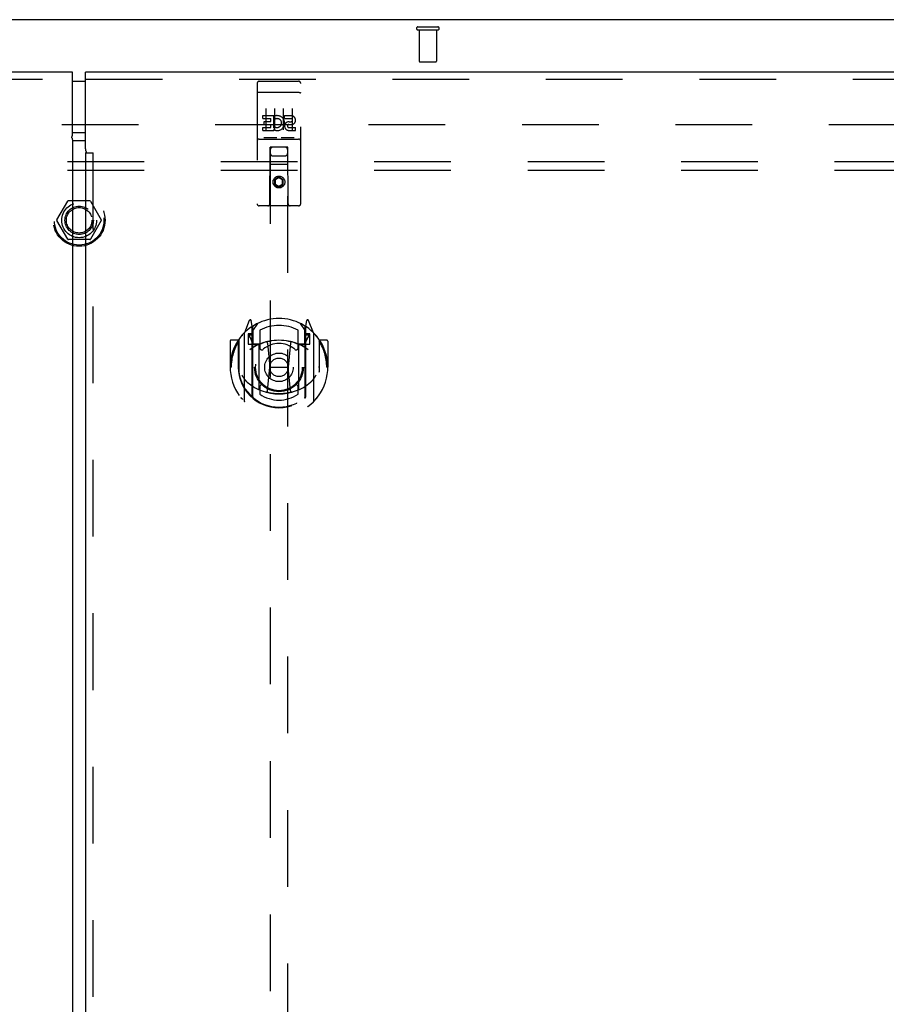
# Model space of a CAD drawing. Header units: inches. Extents: x 0 to 200, y 0 to 129.
# Tile 17 of 27: x 64 to 76, y 87 to 101. Entities that reach past the tile are written whole.
import ezdxf

# ---------------------------------------------------------------- set-up
doc = ezdxf.new("R2010")
doc.units = ezdxf.units.IN
doc.header["$LTSCALE"] = 11
doc.header["$MEASUREMENT"] = 0
doc.linetypes.add('HIDDEN', pattern=[0.2, 0.1, -0.1])
doc.layers.get('0').update_dxf_attribs({"linetype": 'CONTINUOUS'})
for name, color, linetype in [('DEFAULT_2', 8, 'HIDDEN'), ('MASTER_DOOR_ASSEMBLY', 7, 'CONTINUOUS'), ('SLAVE_DOOR_ASSEMBLY', 7, 'CONTINUOUS'), ('SUBPANEL', 7, 'CONTINUOUS')]:
    doc.layers.add(name, color=color, linetype=linetype)

msp = doc.modelspace()

# ---------------------------------------------------------------- linework, layer by layer
at = {"color": 7, "linetype": 'Continuous'}
msp.add_line((88.698, 100.97), (40.802, 100.97), dxfattribs=at)
at = {"layer": 'DEFAULT_2', "color": 8, "linetype": 'HIDDEN'}
for p, q in [((69.608, 100.866), (69.892, 100.866)), ((69.608, 100.823), (69.892, 100.823)), ((69.626, 100.823), (69.626, 100.376)), ((69.874, 100.823), (69.874, 100.376)), ((69.636, 100.366), (69.864, 100.366)), ((42.5, 99.47), (87, 99.47)), ((64.432, 98.1), (64.587, 98.368)), ((64.904, 98.373), (64.595, 98.373)), ((64.913, 98.368), (65.067, 98.1)), ((64.587, 97.823), (64.432, 98.09)), ((65.067, 98.09), (64.913, 97.823)), ((64.904, 97.818), (64.595, 97.818))]:
    msp.add_line(p, q, dxfattribs=at)
for radius in [0.372, 0.356, 0.204, 0.183]:
    msp.add_circle((64.75, 98.095), radius, dxfattribs=at)
for centre, radius, start, end in [((69.608, 100.845), 0.0215, 90, 270), ((69.892, 100.845), 0.0215, 270, 90), ((69.636, 100.376), 0.01, 180, 270), ((69.864, 100.376), 0.01, 270, 360), ((64.595, 98.363), 0.01, 90.0113, 149.988), ((64.904, 98.363), 0.01, 30.0108, 89.9876), ((64.441, 98.095), 0.01, 150.0117, 209.9873), ((65.059, 98.095), 0.01, 330.0117, 29.9873), ((64.595, 97.828), 0.01, 210.0108, 269.9876), ((64.904, 97.828), 0.01, 270.0113, 329.988)]:
    msp.add_arc(centre, radius, start, end, dxfattribs=at)
at = {"layer": 'MASTER_DOOR_ASSEMBLY', "color": 3, "linetype": 'Continuous'}
for p, q in [((64.843, 99.12), (64.843, 100.22)), ((88.375, 100.22), (64.843, 100.22)), ((64.843, 99.061), (64.843, 42.879)), ((64.85, 99.061), (64.843, 99.061))]:
    msp.add_line(p, q, dxfattribs=at)
at = {"layer": 'MASTER_DOOR_ASSEMBLY', "color": 7, "linetype": 'Continuous'}
msp.add_line((64.753, 100.09), (64.843, 100.09), dxfattribs=at)
at = {"layer": 'MASTER_DOOR_ASSEMBLY', "color": 8, "linetype": 'HIDDEN'}
for p, q in [((64.843, 100.116), (88.375, 100.116)), ((67.332, 100.088), (67.897, 100.088)), ((67.302, 100.058), (67.302, 98.333)), ((67.927, 98.333), (67.927, 100.058)), ((67.319, 99.929), (67.318, 99.929)), ((67.32, 99.929), (67.319, 99.929)), ((67.321, 99.929), (67.32, 99.929)), ((67.321, 99.929), (67.321, 99.929)), ((67.322, 99.929), (67.321, 99.929)), ((67.323, 99.929), (67.322, 99.929)), ((67.324, 99.929), (67.323, 99.929)), ((67.325, 99.929), (67.324, 99.929)), ((67.325, 99.929), (67.325, 99.929)), ((67.326, 99.929), (67.325, 99.929)), ((67.327, 99.929), (67.326, 99.929)), ((67.328, 99.929), (67.327, 99.929)), ((67.329, 99.93), (67.328, 99.929)), ((67.33, 99.93), (67.329, 99.93)), ((67.33, 99.93), (67.33, 99.93)), ((67.331, 99.93), (67.33, 99.93)), ((67.332, 99.93), (67.331, 99.93)), ((67.332, 99.93), (67.897, 99.93)), ((67.897, 99.93), (67.898, 99.93)), ((67.898, 99.93), (67.899, 99.93)), ((67.899, 99.93), (67.9, 99.93)), ((67.9, 99.93), (67.901, 99.93)), ((67.901, 99.93), (67.902, 99.93)), ((67.902, 99.93), (67.903, 99.929)), ((67.903, 99.929), (67.903, 99.929)), ((67.903, 99.929), (67.904, 99.929)), ((67.904, 99.929), (67.905, 99.929)), ((67.905, 99.929), (67.906, 99.929)), ((67.906, 99.929), (67.907, 99.929)), ((67.907, 99.929), (67.907, 99.929)), ((67.907, 99.929), (67.908, 99.929)), ((67.908, 99.929), (67.909, 99.929)), ((67.909, 99.929), (67.91, 99.929)), ((67.91, 99.929), (67.911, 99.929)), ((67.427, 99.696), (67.427, 99.39)), ((67.552, 99.696), (67.552, 99.39)), ((67.677, 99.696), (67.677, 99.39)), ((67.802, 99.696), (67.802, 99.39)), ((67.383, 99.552), (67.383, 99.595)), ((67.383, 99.595), (67.539, 99.595)), ((67.383, 99.552), (67.497, 99.552)), ((67.404, 99.467), (67.404, 99.51)), ((67.404, 99.51), (67.497, 99.51)), ((67.497, 99.51), (67.497, 99.552)), ((67.539, 99.417), (67.539, 99.595)), ((67.564, 99.547), (67.547, 99.586)), ((67.696, 99.552), (67.696, 99.595)), ((67.696, 99.595), (67.788, 99.595)), ((67.696, 99.552), (67.788, 99.552)), ((67.759, 99.508), (67.788, 99.508)), ((67.383, 99.382), (67.383, 99.424)), ((67.383, 99.424), (67.497, 99.424)), ((67.383, 99.382), (67.539, 99.382)), ((67.404, 99.467), (67.497, 99.467)), ((67.497, 99.424), (67.497, 99.467)), ((67.539, 99.417), (67.552, 99.436)), ((67.539, 99.382), (67.539, 99.394)), ((67.543, 99.392), (67.539, 99.394)), ((67.756, 99.468), (67.802, 99.468)), ((67.759, 99.424), (67.852, 99.424)), ((67.759, 99.382), (67.852, 99.382)), ((67.852, 99.382), (67.852, 99.424)), ((67.332, 99.26), (67.897, 99.26)), ((67.576, 99.276), (67.404, 99.276)), ((67.826, 99.276), (67.654, 99.276)), ((67.485, 98.333), (67.488, 99.143)), ((67.51, 99.143), (67.488, 99.143)), ((67.49, 99.143), (67.49, 73.141)), ((67.72, 99.143), (67.51, 99.143)), ((67.741, 99.143), (67.72, 99.143)), ((67.74, 73.141), (67.74, 99.143)), ((67.745, 98.333), (67.741, 99.143)), ((64.85, 99.061), (64.951, 99.061)), ((64.947, 99.061), (64.947, 42.879)), ((67.53, 99.018), (67.7, 99.018)), ((67.743, 98.893), (67.487, 98.893)), ((67.615, 98.714), (67.552, 98.678)), ((67.552, 98.678), (67.552, 98.606)), ((67.552, 98.678), (67.562, 98.673)), ((67.615, 98.703), (67.562, 98.673)), ((67.562, 98.673), (67.562, 98.612)), ((67.615, 98.714), (67.615, 98.703)), ((67.677, 98.678), (67.615, 98.714)), ((67.667, 98.673), (67.615, 98.703)), ((67.677, 98.678), (67.667, 98.673)), ((67.667, 98.612), (67.667, 98.673)), ((67.677, 98.606), (67.677, 98.678)), ((67.552, 98.606), (67.562, 98.612)), ((67.552, 98.606), (67.615, 98.57)), ((67.562, 98.612), (67.615, 98.582)), ((67.615, 98.582), (67.667, 98.612)), ((67.615, 98.57), (67.677, 98.606)), ((67.615, 98.57), (67.615, 98.582)), ((67.677, 98.606), (67.667, 98.612)), ((67.897, 98.303), (67.332, 98.303)), ((67.19, 96.659), (67.119, 96.483)), ((67.212, 96.559), (67.211, 96.559)), ((67.211, 96.559), (67.211, 96.558)), ((67.211, 96.559), (67.211, 96.558)), ((67.232, 96.575), (67.218, 96.656)), ((67.232, 95.559), (67.232, 96.575)), ((67.24, 96.508), (67.31, 96.617)), ((67.24, 95.564), (67.24, 96.567)), ((67.92, 96.617), (67.99, 96.508)), ((67.99, 95.564), (67.99, 96.567)), ((68.012, 96.656), (67.997, 96.575)), ((67.997, 96.575), (67.997, 95.559)), ((68.019, 96.558), (68.015, 96.562)), ((68.111, 96.483), (68.04, 96.659)), ((67.115, 96.473), (67.115, 95.505)), ((67.172, 96.468), (67.172, 96.318)), ((67.232, 96.468), (67.172, 96.468)), ((67.181, 96.44), (67.21, 96.394)), ((67.24, 96.448), (67.185, 96.448)), ((67.242, 96.542), (67.242, 96.335)), ((67.34, 96.52), (67.34, 96.267)), ((67.89, 96.267), (67.89, 96.52)), ((67.987, 96.335), (67.987, 96.542)), ((68.045, 96.448), (67.99, 96.448)), ((68.057, 96.468), (67.997, 96.468)), ((68.02, 96.394), (68.049, 96.44)), ((68.057, 96.318), (68.057, 96.468)), ((68.115, 95.505), (68.115, 96.473)), ((66.915, 96.362), (66.915, 95.989)), ((67.032, 96.377), (66.93, 96.377)), ((67.032, 96.377), (67.032, 95.989)), ((67.041, 96.362), (67.032, 96.377)), ((67.04, 96.38), (67.04, 95.922)), ((67.172, 96.318), (67.232, 96.318)), ((67.332, 96.317), (67.26, 96.317)), ((67.262, 96.315), (67.328, 96.315)), ((67.332, 95.676), (67.332, 96.307)), ((67.452, 96.333), (67.482, 95.989)), ((67.778, 96.333), (67.747, 95.989)), ((67.97, 96.317), (67.897, 96.317)), ((67.897, 96.307), (67.897, 95.676)), ((67.902, 96.315), (67.967, 96.315)), ((67.997, 96.318), (68.057, 96.318)), ((68.197, 96.377), (68.189, 96.362)), ((68.19, 96.38), (68.19, 95.922)), ((68.197, 95.989), (68.197, 96.377)), ((68.3, 96.377), (68.197, 96.377)), ((68.315, 96.362), (68.315, 95.989)), ((66.915, 95.989), (66.93, 95.989)), ((67.032, 95.989), (67.047, 95.989)), ((67.452, 95.65), (67.482, 95.989)), ((67.482, 95.989), (67.747, 95.989)), ((67.778, 95.65), (67.747, 95.989)), ((68.197, 95.989), (68.182, 95.989)), ((68.3, 95.989), (68.315, 95.989)), ((67.04, 95.922), (67.04, 95.92)), ((68.19, 95.922), (68.19, 95.92)), ((67.34, 95.706), (67.34, 95.603)), ((67.89, 95.603), (67.89, 95.706))]:
    msp.add_line(p, q, dxfattribs=at)
for points in [[(67.318, 99.929), (67.318, 99.929), (67.318, 99.929), (67.317, 99.929), (67.317, 99.928), (67.317, 99.928), (67.316, 99.928), (67.316, 99.928), (67.315, 99.928), (67.315, 99.928), (67.315, 99.928), (67.314, 99.928), (67.314, 99.928), (67.314, 99.928), (67.313, 99.928), (67.313, 99.928), (67.313, 99.928), (67.313, 99.928), (67.312, 99.928), (67.312, 99.928), (67.312, 99.927), (67.311, 99.927), (67.311, 99.927), (67.311, 99.927), (67.31, 99.927), (67.31, 99.927), (67.31, 99.927), (67.31, 99.927), (67.309, 99.927), (67.309, 99.927), (67.309, 99.927), (67.309, 99.927), (67.308, 99.927), (67.308, 99.926), (67.308, 99.926), (67.308, 99.926), (67.307, 99.926), (67.307, 99.926), (67.307, 99.926), (67.307, 99.926), (67.306, 99.926), (67.306, 99.926), (67.306, 99.926), (67.306, 99.926), (67.306, 99.925), (67.305, 99.925), (67.305, 99.925), (67.305, 99.925), (67.305, 99.925), (67.305, 99.925), (67.305, 99.925), (67.304, 99.925), (67.304, 99.925), (67.304, 99.925), (67.304, 99.924), (67.304, 99.924), (67.304, 99.924), (67.304, 99.924), (67.304, 99.924), (67.303, 99.924), (67.303, 99.924), (67.303, 99.924), (67.303, 99.924), (67.303, 99.924), (67.303, 99.923), (67.303, 99.923), (67.303, 99.923), (67.303, 99.923), (67.303, 99.923), (67.303, 99.923), (67.303, 99.923), (67.303, 99.923), (67.303, 99.923), (67.303, 99.923), (67.303, 99.922), (67.302, 99.922), (67.302, 99.922), (67.302, 99.922)], [(67.911, 99.929), (67.911, 99.929), (67.912, 99.929), (67.912, 99.929), (67.912, 99.929), (67.913, 99.929), (67.913, 99.928), (67.913, 99.928), (67.914, 99.928), (67.914, 99.928), (67.915, 99.928), (67.915, 99.928), (67.915, 99.928), (67.916, 99.928), (67.916, 99.928), (67.916, 99.928), (67.917, 99.928), (67.917, 99.928), (67.917, 99.928), (67.917, 99.928), (67.918, 99.928), (67.918, 99.928), (67.918, 99.927), (67.919, 99.927), (67.919, 99.927), (67.919, 99.927), (67.92, 99.927), (67.92, 99.927), (67.92, 99.927), (67.92, 99.927), (67.921, 99.927), (67.921, 99.927), (67.921, 99.927), (67.921, 99.927), (67.922, 99.927), (67.922, 99.926), (67.922, 99.926), (67.922, 99.926), (67.923, 99.926), (67.923, 99.926), (67.923, 99.926), (67.923, 99.926), (67.924, 99.926), (67.924, 99.926), (67.924, 99.926), (67.924, 99.926), (67.924, 99.925), (67.925, 99.925), (67.925, 99.925), (67.925, 99.925), (67.925, 99.925), (67.925, 99.925), (67.925, 99.925), (67.926, 99.925), (67.926, 99.925), (67.926, 99.925), (67.926, 99.924), (67.926, 99.924), (67.926, 99.924), (67.926, 99.924), (67.926, 99.924), (67.927, 99.924), (67.927, 99.924), (67.927, 99.924), (67.927, 99.924), (67.927, 99.924), (67.927, 99.923), (67.927, 99.923), (67.927, 99.923), (67.927, 99.923), (67.927, 99.923), (67.927, 99.923), (67.927, 99.923), (67.927, 99.923), (67.927, 99.923), (67.927, 99.923), (67.927, 99.922), (67.927, 99.922), (67.927, 99.922), (67.927, 99.922)], [(67.404, 99.276), (67.404, 99.276), (67.404, 99.276), (67.403, 99.276), (67.403, 99.276), (67.403, 99.276), (67.403, 99.276), (67.403, 99.276), (67.402, 99.276), (67.402, 99.276), (67.402, 99.276), (67.402, 99.276), (67.402, 99.276), (67.402, 99.276), (67.401, 99.276), (67.401, 99.276), (67.401, 99.276), (67.401, 99.276), (67.401, 99.276), (67.401, 99.276), (67.4, 99.276), (67.4, 99.276), (67.4, 99.276), (67.4, 99.276), (67.4, 99.276), (67.4, 99.276), (67.4, 99.276), (67.4, 99.276), (67.399, 99.276), (67.399, 99.276), (67.399, 99.276), (67.399, 99.276), (67.399, 99.276), (67.399, 99.276), (67.399, 99.276), (67.399, 99.276), (67.398, 99.276), (67.398, 99.276), (67.398, 99.276), (67.398, 99.276), (67.398, 99.277), (67.398, 99.277), (67.398, 99.277), (67.398, 99.277), (67.398, 99.277), (67.398, 99.277), (67.397, 99.277)], [(67.582, 99.277), (67.582, 99.277), (67.582, 99.277), (67.582, 99.277), (67.582, 99.277), (67.582, 99.277), (67.582, 99.277), (67.582, 99.276), (67.582, 99.276), (67.582, 99.276), (67.582, 99.276), (67.581, 99.276), (67.581, 99.276), (67.581, 99.276), (67.581, 99.276), (67.581, 99.276), (67.581, 99.276), (67.581, 99.276), (67.581, 99.276), (67.58, 99.276), (67.58, 99.276), (67.58, 99.276), (67.58, 99.276), (67.58, 99.276), (67.58, 99.276), (67.58, 99.276), (67.58, 99.276), (67.579, 99.276), (67.579, 99.276), (67.579, 99.276), (67.579, 99.276), (67.579, 99.276), (67.579, 99.276), (67.578, 99.276), (67.578, 99.276), (67.578, 99.276), (67.578, 99.276), (67.578, 99.276), (67.578, 99.276), (67.577, 99.276), (67.577, 99.276), (67.577, 99.276), (67.577, 99.276), (67.577, 99.276), (67.576, 99.276), (67.576, 99.276)], [(67.654, 99.276), (67.654, 99.276), (67.654, 99.276), (67.653, 99.276), (67.653, 99.276), (67.653, 99.276), (67.653, 99.276), (67.653, 99.276), (67.652, 99.276), (67.652, 99.276), (67.652, 99.276), (67.652, 99.276), (67.652, 99.276), (67.652, 99.276), (67.651, 99.276), (67.651, 99.276), (67.651, 99.276), (67.651, 99.276), (67.651, 99.276), (67.651, 99.276), (67.65, 99.276), (67.65, 99.276), (67.65, 99.276), (67.65, 99.276), (67.65, 99.276), (67.65, 99.276), (67.65, 99.276), (67.65, 99.276), (67.649, 99.276), (67.649, 99.276), (67.649, 99.276), (67.649, 99.276), (67.649, 99.276), (67.649, 99.276), (67.649, 99.276), (67.649, 99.276), (67.648, 99.276), (67.648, 99.276), (67.648, 99.276), (67.648, 99.276), (67.648, 99.277), (67.648, 99.277), (67.648, 99.277), (67.648, 99.277), (67.648, 99.277), (67.648, 99.277), (67.647, 99.277)], [(67.832, 99.277), (67.832, 99.277), (67.832, 99.277), (67.832, 99.277), (67.832, 99.277), (67.832, 99.277), (67.832, 99.277), (67.832, 99.276), (67.832, 99.276), (67.832, 99.276), (67.832, 99.276), (67.831, 99.276), (67.831, 99.276), (67.831, 99.276), (67.831, 99.276), (67.831, 99.276), (67.831, 99.276), (67.831, 99.276), (67.831, 99.276), (67.83, 99.276), (67.83, 99.276), (67.83, 99.276), (67.83, 99.276), (67.83, 99.276), (67.83, 99.276), (67.83, 99.276), (67.83, 99.276), (67.829, 99.276), (67.829, 99.276), (67.829, 99.276), (67.829, 99.276), (67.829, 99.276), (67.829, 99.276), (67.828, 99.276), (67.828, 99.276), (67.828, 99.276), (67.828, 99.276), (67.828, 99.276), (67.828, 99.276), (67.827, 99.276), (67.827, 99.276), (67.827, 99.276), (67.827, 99.276), (67.827, 99.276), (67.826, 99.276), (67.826, 99.276)], [(67.07, 96.428), (67.07, 96.429), (67.071, 96.429), (67.072, 96.43), (67.072, 96.431), (67.073, 96.432), (67.074, 96.433), (67.075, 96.433), (67.075, 96.434), (67.076, 96.435), (67.077, 96.436), (67.078, 96.436), (67.078, 96.437), (67.079, 96.438), (67.08, 96.438), (67.081, 96.439), (67.082, 96.44), (67.082, 96.44), (67.083, 96.441), (67.084, 96.442), (67.085, 96.442), (67.086, 96.443), (67.087, 96.444), (67.087, 96.444), (67.088, 96.445), (67.089, 96.445), (67.09, 96.446), (67.091, 96.446), (67.092, 96.447), (67.093, 96.447), (67.094, 96.448), (67.095, 96.448), (67.096, 96.449), (67.096, 96.449), (67.097, 96.45)], [(68.133, 96.45), (68.134, 96.449), (68.134, 96.449), (68.135, 96.448), (68.136, 96.448), (68.137, 96.447), (68.138, 96.447), (68.139, 96.446), (68.14, 96.446), (68.141, 96.445), (68.142, 96.445), (68.143, 96.444), (68.143, 96.444), (68.144, 96.443), (68.145, 96.442), (68.146, 96.442), (68.147, 96.441), (68.148, 96.44), (68.148, 96.44), (68.149, 96.439), (68.15, 96.438), (68.151, 96.438), (68.152, 96.437), (68.152, 96.436), (68.153, 96.436), (68.154, 96.435), (68.155, 96.434), (68.155, 96.433), (68.156, 96.433), (68.157, 96.432), (68.158, 96.431), (68.158, 96.43), (68.159, 96.429), (68.16, 96.429), (68.16, 96.428)], [(67.082, 95.875), (67.086, 95.87), (67.089, 95.865), (67.092, 95.86), (67.094, 95.856), (67.097, 95.851), (67.1, 95.847), (67.103, 95.843), (67.105, 95.839), (67.108, 95.835), (67.11, 95.832), (67.113, 95.828), (67.115, 95.825), (67.118, 95.822), (67.12, 95.819), (67.122, 95.816), (67.124, 95.813), (67.126, 95.81), (67.129, 95.807), (67.131, 95.805), (67.133, 95.802), (67.135, 95.8), (67.137, 95.798), (67.139, 95.796), (67.141, 95.794), (67.142, 95.791), (67.144, 95.79), (67.146, 95.788), (67.148, 95.786), (67.15, 95.784), (67.151, 95.782), (67.153, 95.781), (67.154, 95.779), (67.156, 95.778), (67.158, 95.776), (67.159, 95.775), (67.161, 95.774)], [(68.069, 95.774), (68.071, 95.775), (68.072, 95.776), (68.074, 95.778), (68.075, 95.779), (68.077, 95.781), (68.079, 95.782), (68.08, 95.784), (68.082, 95.786), (68.084, 95.788), (68.086, 95.79), (68.088, 95.791), (68.089, 95.793), (68.091, 95.796), (68.093, 95.798), (68.095, 95.8), (68.097, 95.802), (68.099, 95.805), (68.101, 95.807), (68.104, 95.81), (68.106, 95.813), (68.108, 95.816), (68.11, 95.819), (68.112, 95.822), (68.115, 95.825), (68.117, 95.828), (68.12, 95.832), (68.122, 95.835), (68.125, 95.839), (68.127, 95.843), (68.13, 95.847), (68.133, 95.851), (68.136, 95.856), (68.138, 95.86), (68.141, 95.865), (68.144, 95.87), (68.147, 95.875)], [(67.803, 95.632), (67.798, 95.631), (67.792, 95.629), (67.787, 95.628), (67.781, 95.626), (67.776, 95.625), (67.77, 95.624), (67.765, 95.623), (67.759, 95.621), (67.754, 95.62), (67.748, 95.619), (67.743, 95.618), (67.737, 95.617), (67.732, 95.616), (67.726, 95.615), (67.721, 95.614), (67.715, 95.614), (67.71, 95.613), (67.704, 95.612), (67.699, 95.611), (67.693, 95.611), (67.688, 95.61), (67.682, 95.61), (67.676, 95.609), (67.671, 95.609), (67.665, 95.608), (67.66, 95.608), (67.654, 95.607), (67.649, 95.607), (67.643, 95.607), (67.637, 95.607), (67.632, 95.607), (67.626, 95.606), (67.621, 95.606), (67.615, 95.606), (67.609, 95.606), (67.604, 95.606), (67.598, 95.607), (67.593, 95.607), (67.587, 95.607), (67.581, 95.607), (67.576, 95.607), (67.57, 95.608), (67.565, 95.608), (67.559, 95.609), (67.554, 95.609), (67.548, 95.61), (67.542, 95.61), (67.537, 95.611), (67.531, 95.611), (67.526, 95.612), (67.52, 95.613), (67.515, 95.614), (67.509, 95.614), (67.504, 95.615), (67.498, 95.616), (67.493, 95.617), (67.487, 95.618), (67.482, 95.619), (67.476, 95.62), (67.471, 95.621), (67.465, 95.623), (67.46, 95.624), (67.454, 95.625), (67.449, 95.626), (67.443, 95.628), (67.438, 95.629), (67.432, 95.631), (67.427, 95.632)], [(67.097, 95.528), (67.096, 95.529), (67.096, 95.529), (67.095, 95.529), (67.094, 95.53), (67.093, 95.53), (67.092, 95.531), (67.091, 95.531), (67.09, 95.532), (67.089, 95.532), (67.088, 95.533), (67.087, 95.534), (67.087, 95.534), (67.086, 95.535), (67.085, 95.535), (67.084, 95.536), (67.083, 95.537), (67.082, 95.537), (67.082, 95.538), (67.081, 95.539), (67.08, 95.539), (67.079, 95.54), (67.078, 95.541), (67.078, 95.541), (67.077, 95.542), (67.076, 95.543), (67.075, 95.544), (67.075, 95.544), (67.074, 95.545), (67.073, 95.546), (67.072, 95.547), (67.072, 95.548), (67.071, 95.548), (67.07, 95.549), (67.07, 95.55)], [(68.16, 95.55), (68.16, 95.549), (68.159, 95.548), (68.158, 95.548), (68.158, 95.547), (68.157, 95.546), (68.156, 95.545), (68.155, 95.544), (68.155, 95.544), (68.154, 95.543), (68.153, 95.542), (68.152, 95.541), (68.152, 95.541), (68.151, 95.54), (68.15, 95.539), (68.149, 95.539), (68.148, 95.538), (68.148, 95.537), (68.147, 95.537), (68.146, 95.536), (68.145, 95.535), (68.144, 95.535), (68.143, 95.534), (68.143, 95.534), (68.142, 95.533), (68.141, 95.532), (68.14, 95.532), (68.139, 95.531), (68.138, 95.531), (68.137, 95.53), (68.136, 95.53), (68.135, 95.529), (68.134, 95.529), (68.134, 95.529), (68.133, 95.528)]]:
    msp.add_lwpolyline(points, dxfattribs=at)
at = {"layer": 'MASTER_DOOR_ASSEMBLY', "color": 3, "linetype": 'Continuous'}
for points in [[(64.854, 99.066), (64.855, 99.068), (64.856, 99.069), (64.856, 99.069), (64.857, 99.07), (64.857, 99.07), (64.857, 99.071), (64.857, 99.071), (64.856, 99.072), (64.856, 99.072), (64.856, 99.073), (64.855, 99.074), (64.855, 99.075), (64.854, 99.075), (64.854, 99.077), (64.853, 99.078), (64.852, 99.079), (64.852, 99.081), (64.851, 99.083), (64.85, 99.085), (64.85, 99.087), (64.849, 99.089), (64.848, 99.091), (64.848, 99.094), (64.847, 99.097), (64.847, 99.099), (64.846, 99.102), (64.846, 99.105), (64.845, 99.108), (64.845, 99.112), (64.844, 99.116), (64.843, 99.12)], [(64.85, 99.061), (64.852, 99.063), (64.853, 99.065), (64.854, 99.066)]]:
    msp.add_lwpolyline(points, dxfattribs=at)
at = {"layer": 'MASTER_DOOR_ASSEMBLY', "color": 8, "linetype": 'HIDDEN'}
for centre, radius in [((67.615, 98.643), 0.085), ((67.615, 98.643), 0.0845), ((67.615, 95.987), 0.35), ((67.615, 95.987), 0.335), ((67.615, 95.987), 0.205), ((67.615, 95.987), 0.133)]:
    msp.add_circle(centre, radius, dxfattribs=at)
for centre, radius, start, end in [((67.332, 100.058), 0.03, 90, 180), ((67.897, 100.058), 0.03, 0, 90), ((67.589, 99.488), 0.107, 244.2636, 113.4027), ((67.589, 99.488), 0.0639, 234.8895, 113.4026), ((67.759, 99.445), 0.0635, 90, 270), ((67.788, 99.53), 0.0644, 282.2995, 90.0775), ((67.788, 99.53), 0.0219, 269.9011, 90), ((67.759, 99.446), 0.0219, 100.307, 270), ((67.332, 99.23), 0.03, 90, 180), ((67.897, 99.23), 0.03, 0, 90), ((67.53, 99.103), 0.04, 90, 180), ((67.7, 99.103), 0.04, 0, 90), ((67.53, 99.058), 0.04, 180, 270), ((67.7, 99.058), 0.04, 270, 360), ((67.332, 98.333), 0.03, 180, 270), ((67.455, 98.333), 0.03, 270, 360), ((67.775, 98.333), 0.03, 180, 270), ((67.897, 98.333), 0.03, 270, 360), ((67.615, 95.987), 0.7, 35.2961, 144.7039), ((67.615, 95.989), 0.7, 125.5126, 54.4874), ((67.204, 96.653), 0.015, 10, 158.1959), ((67.22, 96.542), 0.02, 0, 125.5126), ((67.222, 96.542), 0.02, 0, 125.2543), ((67.26, 96.567), 0.02, 121.4688, 179.9992), ((67.615, 95.987), 0.6, 62.7204, 117.2796), ((67.97, 96.567), 0.02, 0, 58.5295), ((68.007, 96.542), 0.02, 54.7457, 180), ((68.01, 96.542), 0.02, 54.4874, 180), ((68.026, 96.653), 0.015, 21.8041, 170), ((67.13, 96.473), 0.015, 135.0748, 180), ((67.185, 96.443), 0.005, 90, 212.6792), ((68.045, 96.443), 0.005, 327.3208, 90), ((68.1, 96.473), 0.015, 0, 44.9252), ((66.93, 96.362), 0.015, 90, 180), ((67.615, 95.989), 0.685, 146.9885, 180), ((67.06, 96.38), 0.02, 144.7039, 180), ((67.615, 95.676), 0.7, 53.2319, 126.7681), ((67.052, 96.293), 0.188, 0, 32.6792), ((67.26, 96.337), 0.02, 180, 270), ((67.262, 96.335), 0.02, 180, 270), ((67.328, 96.335), 0.02, 270, 293.464), ((67.347, 96.307), 0.015, 112.9863, 180), ((67.615, 95.674), 0.7, 66.536, 113.464), ((67.37, 96.267), 0.03, 180, 311.1261), ((67.615, 95.987), 0.343, 48.8739, 131.1261), ((67.432, 96.331), 0.02, 5.0796, 105.6131), ((67.798, 96.331), 0.02, 74.3869, 174.9204), ((67.86, 96.267), 0.03, 228.8739, 360), ((67.882, 96.307), 0.015, 0, 67.0137), ((67.902, 96.335), 0.02, 246.536, 270), ((67.967, 96.335), 0.02, 270, 360), ((67.97, 96.337), 0.02, 270, 360), ((68.178, 96.293), 0.188, 147.3208, 180), ((68.17, 96.38), 0.02, 0, 35.2961), ((67.615, 95.989), 0.685, 0, 33.0115), ((68.3, 96.362), 0.015, 0, 90), ((67.615, 95.991), 0.583, 180.2464, 359.7536), ((67.06, 95.922), 0.02, 180, 187.6622), ((67.615, 95.997), 0.58, 187.6622, 352.3378), ((68.17, 95.922), 0.02, 352.3378, 360), ((67.615, 96.306), 0.7, 229.529, 310.471), ((67.37, 95.706), 0.03, 48.8739, 180), ((67.615, 95.987), 0.343, 228.8739, 311.1261), ((67.86, 95.706), 0.03, 0, 131.1261), ((67.247, 95.559), 0.015, 180, 229.6413), ((67.26, 95.564), 0.02, 180, 230.6594), ((67.347, 95.676), 0.015, 180, 247.0137), ((67.615, 95.997), 0.48, 235.0461, 304.9539), ((67.432, 95.651), 0.02, 254.4248, 354.9204), ((67.798, 95.651), 0.02, 185.0796, 285.5752), ((67.882, 95.676), 0.015, 292.9863, 360), ((67.97, 95.564), 0.02, 309.3378, 359.9984), ((67.982, 95.559), 0.015, 310.3587, 360), ((67.13, 95.505), 0.015, 180, 224.9252), ((68.1, 95.505), 0.015, 315.0748, 360)]:
    msp.add_arc(centre, radius, start, end, dxfattribs=at)
at = {"layer": 'SLAVE_DOOR_ASSEMBLY', "color": 3, "linetype": 'Continuous'}
for p, q in [((64.656, 100.22), (41.125, 100.22)), ((64.656, 99.33), (64.656, 100.22)), ((64.843, 99.235), (64.679, 99.235)), ((64.656, 99.196), (64.656, 42.745))]:
    msp.add_line(p, q, dxfattribs=at)
at = {"layer": 'SLAVE_DOOR_ASSEMBLY', "color": 8, "linetype": 'HIDDEN'}
msp.add_line((41.125, 100.116), (64.656, 100.116), dxfattribs=at)
at = {"layer": 'SLAVE_DOOR_ASSEMBLY', "color": 7, "linetype": 'Continuous'}
for p, q in [((64.656, 100.09), (64.843, 100.09)), ((64.843, 99.35), (64.656, 99.35))]:
    msp.add_line(p, q, dxfattribs=at)
at = {"layer": 'SLAVE_DOOR_ASSEMBLY', "color": 3, "linetype": 'Continuous'}
for points in [[(64.645, 99.278), (64.644, 99.279), (64.643, 99.279), (64.643, 99.28), (64.643, 99.281), (64.643, 99.281), (64.643, 99.282), (64.643, 99.282), (64.643, 99.283), (64.644, 99.284)], [(64.644, 99.284), (64.645, 99.285), (64.645, 99.286), (64.646, 99.287), (64.647, 99.288), (64.647, 99.29), (64.648, 99.292), (64.649, 99.294), (64.65, 99.296), (64.65, 99.298), (64.651, 99.3), (64.652, 99.303), (64.652, 99.306), (64.653, 99.31), (64.654, 99.313), (64.654, 99.317), (64.655, 99.321), (64.655, 99.325), (64.656, 99.33)], [(64.649, 99.272), (64.648, 99.273), (64.647, 99.275), (64.645, 99.278)], [(64.679, 99.235), (64.675, 99.235), (64.67, 99.235), (64.665, 99.235), (64.66, 99.234), (64.656, 99.234), (64.654, 99.233)]]:
    msp.add_lwpolyline(points, dxfattribs=at)
at = {"layer": 'SLAVE_DOOR_ASSEMBLY', "color": 7, "linetype": 'Continuous'}
msp.add_lwpolyline([(64.649, 99.272), (64.651, 99.259), (64.653, 99.246), (64.654, 99.234), (64.655, 99.221), (64.656, 99.209), (64.656, 99.196)], dxfattribs=at)
at = {"layer": 'SUBPANEL', "color": 8, "linetype": 'HIDDEN'}
for p, q in [((44.781, 98.939), (84.718, 98.939)), ((44.781, 98.814), (84.718, 98.814))]:
    msp.add_line(p, q, dxfattribs=at)
msp.add_circle((64.75, 98.095), 0.25, dxfattribs=at)

doc.saveas('drawing.dxf')
